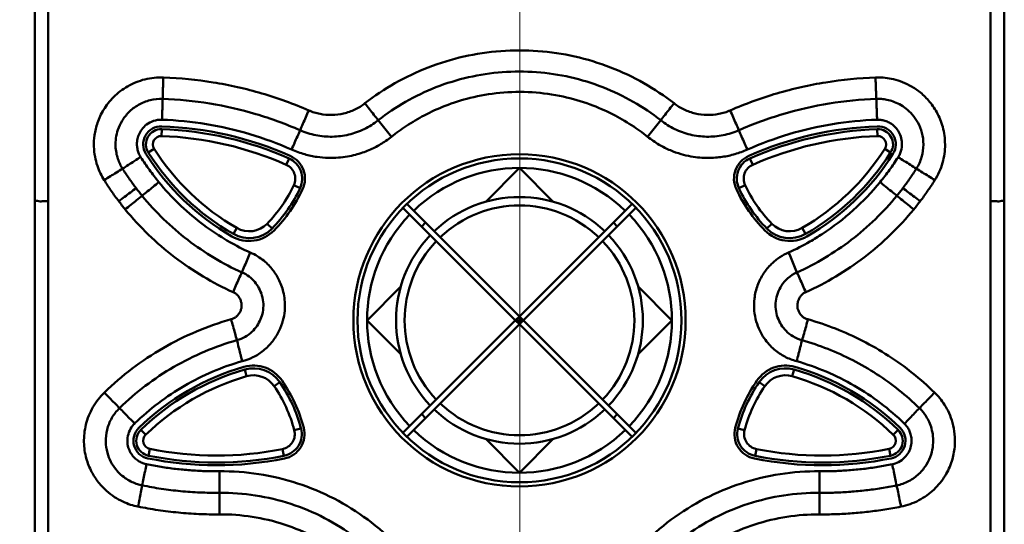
# Model space of a CAD drawing. Header units: millimetres. Extents: x 0 to 766, y 0 to 542.
# Tile 6 of 17: x 107 to 178, y 282 to 318. Entities that reach past the tile are written whole.
import ezdxf

# ---------------------------------------------------------------- set-up
doc = ezdxf.new("R2010")
doc.units = ezdxf.units.MM
doc.header["$LTSCALE"] = 5
doc.linetypes.add('CENTER2', pattern=[28.575, 19.05, -3.175, 3.175, -3.175])
for name, color, linetype, lineweight in [('AM_0', 7, 'Continuous', 50), ('AM_5_Dimension', 6, 'Continuous', 15), ('AM_7_Center', 1, 'CENTER2', 13)]:
    doc.layers.add(name, color=color, linetype=linetype, lineweight=lineweight)
doc.styles.add('AR', font='arialbd.ttf')
doc.styles.add('WHGTXT', font='simplex', dxfattribs={"bigfont": 'whgtxt'})
doc.dimstyles.new("B's_st.$0", dxfattribs={"dimtxt": 2.5, "dimasz": 2.5, "dimexe": 1, "dimexo": 0.5, "dimgap": 0.9, "dimtad": 1, "dimzin": 9, "dimdsep": 46, "dimtxsty": 'WHGTXT', "dimcen": 0, "dimclrd": 256, "dimclre": 256, "dimclrt": 256, "dimadec": 1, "dimazin": 2, "dimtp": 0.01, "dimtm": 0.01, "dimtfac": 1, "dimtmove": 0, "dimatfit": 3, "dimfxl": 1, "dimtolj": 1, "dimarcsym": 0})

# ---------------------------------------------------------------- blocks, each defined once
blk = doc.blocks.new('*D7')
at = {"layer": 'AM_5_Dimension', "linetype": 'ByBlock', "lineweight": -2, "transparency": 16777216}
for p, q in [((142.615, 376.315), (81.375, 376.315)), ((81.975, 370.315), (81.975, 260.701)), ((142.615, 254.701), (81.375, 254.701))]:
    blk.add_line(p, q, dxfattribs=at)
at = {"layer": 'AM_5_Dimension', "transparency": 16777216}
for points in [[(80.975, 370.315), (82.975, 370.315), (81.975, 376.315)], [(80.975, 260.701), (82.975, 260.701), (81.975, 254.701)]]:
    blk.add_solid(points, dxfattribs=at)
at = {"layer": 'DEFPOINTS', "color": 0, "transparency": 16777216}
for p in [(142.915, 376.315), (81.975, 254.701), (142.915, 254.701)]:
    blk.add_point(p, dxfattribs=at)
at = {"layer": 'AM_5_Dimension', "transparency": 16777216, "insert": (76.918, 315.508), "char_height": 6, "attachment_point": 5, "rotation": 90, "style": 'AR'}
blk.add_mtext("\\A1;121.6 [4.79'']", dxfattribs=at)

msp = doc.modelspace()

# ---------------------------------------------------------------- linework, layer by layer
at = {"layer": 'AM_0'}
for p, q in [((107.895, 361.194), (107.895, 266.194)), ((177.895, 266.194), (177.895, 361.194)), ((177.915, 266.201), (177.915, 361.201)), ((133.641, 309.637), (132.693, 310.83)), ((152.149, 309.637), (153.098, 310.829)), ((117.035, 309.691), (117.053, 310.191)), ((168.755, 309.691), (168.737, 310.191)), ((116.508, 308.77), (116.085, 308.502)), ((169.282, 308.77), (169.704, 308.502)), ((126.048, 307.615), (126.251, 308.072)), ((159.742, 307.615), (159.539, 308.072)), ((140.458, 304.945), (142.895, 307.383)), ((142.895, 307.383), (145.332, 304.945)), ((126.597, 306.14), (127.049, 305.927)), ((159.193, 306.14), (158.741, 305.927)), ((134.482, 288.245), (151.025, 304.789)), ((151.025, 287.962), (134.482, 304.506)), ((151.308, 288.245), (134.764, 304.789)), ((134.764, 287.962), (151.308, 304.506)), ((122.477, 303.051), (122.228, 302.618)), ((124.666, 303.356), (125.025, 303.007)), ((136.115, 303.438), (135.833, 303.155)), ((149.957, 303.155), (149.675, 303.438)), ((161.124, 303.356), (160.765, 303.007)), ((163.313, 303.051), (163.562, 302.618)), ((131.888, 296.376), (134.325, 298.813)), ((151.465, 298.813), (153.902, 296.376)), ((134.325, 293.938), (131.888, 296.376)), ((153.902, 296.376), (151.465, 293.938)), ((123.189, 292.336), (123.051, 292.817)), ((162.601, 292.336), (162.739, 292.817)), ((125.169, 291.624), (125.582, 291.906)), ((160.62, 291.624), (160.208, 291.906)), ((136.115, 289.313), (135.833, 289.596)), ((149.957, 289.596), (149.675, 289.313)), ((115.895, 288.106), (115.546, 288.464)), ((126.631, 288.438), (127.114, 288.566)), ((159.159, 288.438), (158.676, 288.566)), ((169.895, 288.106), (170.244, 288.464)), ((142.895, 285.369), (140.458, 287.806)), ((145.332, 287.806), (142.895, 285.369)), ((116.194, 287.088), (116.095, 286.598)), ((125.784, 287.077), (125.882, 286.587)), ((160.006, 287.077), (159.908, 286.587)), ((169.596, 287.088), (169.695, 286.598))]:
    msp.add_line(p, q, dxfattribs=at)
for radius in [12, 11.7]:
    msp.add_circle((142.895, 296.376), radius, dxfattribs=at)
for centre, radius, start, end in [((117.014, 309.092), 1.3, 88.00083, 212.40477), ((117.014, 309.092), 1.1, 87.97517, 212.40476), ((116.187, 285.406), 24.8, 66.05856, 88.00083), ((116.187, 285.406), 25, 66.05856, 88.00083), ((169.603, 285.406), 25, 91.99917, 113.94144), ((169.603, 285.406), 24.8, 91.99917, 113.94144), ((168.776, 309.092), 1.3, 327.59523, 91.99917), ((168.776, 309.092), 1.1, 327.59523, 92.02483), ((117.014, 309.092), 0.6, 88.00083, 212.40477), ((116.187, 285.406), 24.3, 66.05856, 88.00083), ((169.603, 285.406), 24.3, 91.99917, 113.94144), ((168.776, 309.092), 0.6, 327.59523, 91.99917), ((131.114, 318.041), 17.3, 212.40477, 240.05221), ((154.676, 318.041), 17.3, 299.94779, 327.59523), ((131.114, 318.041), 18, 212.40477, 240.05221), ((131.114, 318.041), 17.8, 212.40477, 240.05221), ((125.602, 306.61), 1.6, 334.73671, 66.07496), ((125.602, 306.61), 1.8, 334.73671, 66.05856), ((160.188, 306.61), 1.8, 113.94144, 205.26329), ((160.188, 306.61), 1.6, 113.91472, 205.26329), ((154.676, 318.041), 17.8, 299.94779, 327.59657), ((154.676, 318.041), 18, 299.94779, 327.59523), ((125.602, 306.61), 1.1, 334.73671, 66.05856), ((142.895, 296.376), 11.007, 46.04114, 133.95886), ((160.188, 306.61), 1.1, 113.94144, 205.26329), ((117.282, 310.536), 10.3, 315.80245, 334.73671), ((117.282, 310.536), 10.8, 315.80245, 334.73671), ((117.282, 310.536), 11, 315.80245, 334.73671), ((168.508, 310.536), 11, 205.26329, 224.19755), ((168.508, 310.536), 10.8, 205.26329, 224.19755), ((168.508, 310.536), 10.3, 205.26329, 224.19755), ((142.895, 296.376), 8.91, 46.28628, 133.71372), ((142.895, 296.376), 8.297, 46.38133, 133.61867), ((142.895, 296.376), 11.007, 136.04114, 223.95886), ((142.895, 296.376), 11.007, 316.04114, 43.95886), ((123.376, 304.611), 2.3, 240.05222, 315.80244), ((123.376, 304.611), 1.8, 240.05221, 315.80245), ((162.414, 304.611), 2.3, 224.19755, 299.94779), ((162.414, 304.611), 1.8, 224.19755, 299.94779), ((123.376, 304.611), 2.5, 240.05221, 315.80245), ((142.895, 296.376), 8.91, 136.28627, 223.71373), ((142.895, 296.376), 8.91, 316.28627, 43.71373), ((162.414, 304.611), 2.5, 224.19755, 299.94779), ((142.895, 296.376), 8.297, 136.38133, 223.61867), ((142.895, 296.376), 8.297, 316.38133, 43.61867), ((123.685, 290.606), 2.5, 34.44465, 106.00226), ((162.105, 290.606), 2.5, 73.99774, 145.56003), ((127.959, 275.707), 18, 106.00603, 134.21646), ((127.959, 275.707), 17.8, 106.00723, 134.21646), ((127.959, 275.707), 17.3, 106.00664, 134.21646), ((123.685, 290.606), 2.3, 34.43996, 106.01118), ((123.685, 290.606), 1.8, 34.43997, 106.00664), ((162.105, 290.606), 2.3, 73.98882, 145.56489), ((162.105, 290.606), 1.8, 73.99336, 145.56003), ((157.831, 275.707), 17.3, 45.78354, 73.99336), ((157.831, 275.707), 17.8, 45.78354, 73.99277), ((157.831, 275.707), 18, 45.78354, 73.99397), ((116.675, 285.799), 10.3, 14.84516, 34.43997), ((116.675, 285.799), 10.8, 14.84516, 34.43997), ((116.675, 285.799), 11, 14.84516, 34.44103), ((169.115, 285.799), 11, 145.56003, 165.15484), ((169.115, 285.799), 10.8, 145.56106, 165.15484), ((169.115, 285.799), 10.3, 145.56003, 165.15484), ((142.895, 296.376), 8.297, 226.38133, 313.61867), ((142.895, 296.376), 8.91, 226.28628, 313.71372), ((116.313, 287.676), 1.3, 134.21646, 258.55681), ((116.313, 287.676), 1.1, 134.21646, 258.5676), ((116.313, 287.676), 0.6, 134.21646, 258.55681), ((125.568, 288.156), 1.1, 281.31727, 14.84516), ((125.568, 288.156), 1.6, 281.31727, 14.84516), ((125.568, 288.156), 1.8, 281.32427, 14.84516), ((142.895, 296.376), 11.007, 226.04114, 313.95886), ((160.222, 288.156), 1.8, 165.15484, 258.68273), ((160.222, 288.156), 1.6, 165.15484, 258.68273), ((160.222, 288.156), 1.1, 165.15484, 258.68273), ((169.477, 287.676), 0.6, 281.44319, 45.78354), ((169.477, 287.676), 1.1, 281.4324, 45.78354), ((169.477, 287.676), 1.3, 281.44319, 45.78354), ((121.015, 310.905), 24.3, 258.55681, 281.31727), ((164.775, 310.905), 24.3, 258.68273, 281.44319), ((121.015, 310.905), 25, 258.55681, 281.31777), ((121.015, 310.905), 24.8, 258.55729, 281.31939), ((164.775, 310.905), 25, 258.68273, 281.44319), ((164.775, 310.905), 24.8, 258.68273, 281.44271)]:
    msp.add_arc(centre, radius, start, end, dxfattribs=at)
for points, start_tangent, end_tangent in [([(108.861, 356.333), (108.861, 347.782), (108.861, 339.229), (108.861, 330.672), (108.861, 322.111), (108.861, 313.548), (108.861, 304.983)], (0, -1), (0, -1)), ([(176.929, 304.983), (176.929, 313.548), (176.929, 322.111), (176.929, 330.672), (176.929, 339.229), (176.929, 347.782), (176.929, 356.333)], (0, 1), (0, 1)), ([(131.734, 312.058), (133.904, 313.508), (136.307, 314.648), (138.878, 315.432), (141.542, 315.829), (144.231, 315.831), (146.895, 315.436), (149.468, 314.654), (151.877, 313.513), (154.057, 312.057)], (0.788569, 0.614947), (0.788349, -0.615228)), ([(132.693, 310.83), (134.668, 312.161), (136.862, 313.214), (139.215, 313.938), (141.656, 314.306), (144.12, 314.307), (146.561, 313.941), (148.914, 313.219), (151.114, 312.166), (153.098, 310.829)], (0.786132, 0.618059), (0.786062, -0.618148)), ([(112.897, 306.507), (112.632, 306.981), (112.404, 307.544), (112.237, 308.194), (112.158, 308.931), (112.202, 309.753), (112.416, 310.649), (112.856, 311.59), (113.576, 312.506), (114.593, 313.282), (115.839, 313.784), (117.19, 313.919)], (-0.538252, 0.842784), (0.999299, -0.037449)), ([(117.172, 313.92), (117.154, 313.398), (117.138, 312.881), (117.124, 312.373)], (-0.034912, -0.99939), (-0.026404, -0.999651)), ([(117.19, 313.919), (120.761, 313.571), (124.293, 312.772), (127.672, 311.544)], (0.99941, -0.034336), (0.916493, -0.40005)), ([(158.12, 311.545), (161.493, 312.77), (165.024, 313.57), (168.62, 313.92)], (0.916512, 0.400007), (0.999399, 0.034658)), ([(168.61, 313.921), (168.631, 313.399), (168.651, 312.881), (168.669, 312.374)], (0.042377, -0.999102), (0.033883, -0.999426)), ([(168.62, 313.92), (169.156, 313.911), (169.752, 313.828), (170.395, 313.649), (171.074, 313.35), (171.768, 312.9), (172.439, 312.266), (173.032, 311.42), (173.467, 310.345), (173.634, 309.083), (173.451, 307.75), (172.88, 306.486)], (0.999126, 0.041808), (-0.535228, -0.844708)), ([(114.224, 307.336), (114.045, 307.655), (113.891, 308.033), (113.776, 308.474), (113.72, 308.976), (113.748, 309.534), (113.891, 310.142), (114.188, 310.782), (114.675, 311.407), (115.367, 311.936), (116.218, 312.282), (117.124, 312.372)], (-0.539984, 0.841675), (0.998896, -0.04697)), ([(117.077, 310.871), (117.094, 311.379), (117.11, 311.882), (117.124, 312.373)], (0.035323, 0.999376), (0.026959, 0.999637)), ([(117.124, 312.373), (120.521, 312.04), (123.861, 311.278), (127.05, 310.112)], (0.9994, -0.034645), (0.915667, -0.401939)), ([(133.641, 309.637), (134.734, 310.429), (136.014, 311.183), (137.529, 311.873), (139.332, 312.444), (141.471, 312.811), (143.816, 312.851), (146.052, 312.539), (147.992, 311.974), (149.626, 311.261), (150.997, 310.468), (152.149, 309.637)], (0.781704, 0.623649), (0.781724, -0.623625)), ([(158.742, 310.113), (161.927, 311.277), (165.266, 312.039), (168.669, 312.374)], (0.915682, 0.401904), (0.999403, 0.034537)), ([(168.669, 312.374), (169.033, 312.368), (169.437, 312.311), (169.876, 312.188), (170.34, 311.983), (170.813, 311.674), (171.267, 311.243), (171.669, 310.666), (171.961, 309.935), (172.071, 309.078), (171.945, 308.173), (171.563, 307.335)], (0.999114, 0.042081), (-0.544032, -0.839065)), ([(168.727, 310.872), (168.706, 311.38), (168.686, 311.884), (168.669, 312.374)], (-0.04293, 0.999078), (-0.034681, 0.999398)), ([(127.672, 311.544), (127.46, 311.061), (127.252, 310.581), (127.049, 310.112)], (-0.402156, -0.915571), (-0.394944, -0.918705)), ([(127.672, 311.544), (128.489, 311.288), (129.344, 311.212), (130.195, 311.32), (131.005, 311.606), (131.734, 312.058)], (0.915358, -0.40264), (0.786803, 0.617205)), ([(131.734, 312.058), (132.058, 311.644), (132.378, 311.233), (132.692, 310.83)], (0.61546, -0.788168), (0.614421, -0.788978)), ([(154.057, 312.057), (153.733, 311.643), (153.412, 311.232), (153.098, 310.83)], (-0.616287, -0.787521), (-0.614871, -0.788628)), ([(154.057, 312.057), (154.786, 311.606), (155.595, 311.32), (156.446, 311.212), (157.301, 311.288), (158.12, 311.545)], (0.787168, -0.616738), (0.915088, 0.403254)), ([(158.12, 311.545), (158.331, 311.061), (158.538, 310.582), (158.741, 310.112)], (0.400882, -0.91613), (0.394273, -0.918993)), ([(115.533, 308.181), (115.409, 308.414), (115.315, 308.699), (115.268, 309.03), (115.287, 309.393), (115.395, 309.78), (115.615, 310.17), (115.965, 310.521), (116.456, 310.78), (117.064, 310.872)], (-0.543192, 0.839609), (0.998527, -0.054251)), ([(117.064, 310.872), (120.277, 310.553), (123.428, 309.825), (126.434, 308.713)], (0.999382, -0.035156), (0.914006, -0.4057)), ([(127.05, 310.112), (128.191, 309.751), (129.377, 309.646), (130.56, 309.797), (131.681, 310.197), (132.693, 310.83)], (0.914365, -0.40489), (0.783532, 0.621352)), ([(153.098, 310.829), (154.111, 310.195), (155.233, 309.796), (156.416, 309.646), (157.602, 309.752), (158.742, 310.112)], (0.783893, -0.620896), (0.91412, 0.405443)), ([(159.356, 308.713), (162.356, 309.823), (165.507, 310.552), (168.724, 310.872)], (0.914009, 0.405694), (0.999402, 0.034572)), ([(168.724, 310.872), (168.996, 310.86), (169.292, 310.794), (169.603, 310.663), (169.905, 310.457), (170.181, 310.162), (170.399, 309.771), (170.516, 309.292), (170.485, 308.742), (170.257, 308.181)], (0.999092, 0.042599), (-0.552709, -0.833374)), ([(126.653, 309.207), (126.85, 309.655), (127.05, 310.112)], (0.40395, 0.914781), (0.400126, 0.91646)), ([(159.356, 308.713), (159.147, 309.186), (158.941, 309.655), (158.742, 310.113)], (-0.404733, 0.914435), (-0.398835, 0.917023)), ([(126.434, 308.713), (127.385, 308.37), (128.274, 308.182), (129.086, 308.113), (129.816, 308.131), (130.465, 308.212), (131.04, 308.336), (131.553, 308.491), (132.018, 308.669), (132.448, 308.869), (132.856, 309.093), (133.252, 309.347), (133.641, 309.637)], (0.913028, -0.407897), (0.780505, 0.625149)), ([(152.149, 309.637), (152.983, 309.065), (153.796, 308.659), (154.565, 308.387), (155.276, 308.22), (155.924, 308.135), (156.511, 308.11), (157.046, 308.131), (157.541, 308.186), (158.008, 308.271), (158.46, 308.385), (158.907, 308.531), (159.356, 308.713)], (0.780529, -0.62512), (0.913023, 0.407908)), ([(126.434, 308.713), (126.644, 309.186)], (0.405898, 0.913918), (0.404033, 0.914745)), ([(126.644, 309.186), (126.653, 309.207)], (0.404033, 0.914744), (0.40395, 0.914781)), ([(115.533, 308.18), (115.103, 307.901)], (-0.838243, -0.545297), (-0.839701, -0.54305)), ([(115.553, 308.148), (115.533, 308.181)], (-0.538029, 0.842927), (-0.536241, 0.844065)), ([(116.847, 306.363), (116.168, 307.246), (115.553, 308.148)], (-0.633151, 0.774028), (-0.538029, 0.842927)), ([(170.237, 308.148), (169.622, 307.246), (168.943, 306.363)], (-0.538602, -0.84256), (-0.633143, -0.774035)), ([(170.257, 308.181), (170.237, 308.148)], (-0.536885, -0.843655), (-0.538602, -0.84256)), ([(170.249, 308.168), (170.692, 307.886), (171.132, 307.607), (171.565, 307.334)], (0.842294, -0.539019), (0.846893, -0.531764)), ([(112.901, 306.499), (113.347, 306.783), (113.789, 307.063), (114.224, 307.336)], (0.842437, 0.538794), (0.847448, 0.530879)), ([(115.062, 307.875), (114.653, 307.611), (114.224, 307.336)], (-0.839841, -0.542833), (-0.842841, -0.538163)), ([(115.205, 305.927), (114.698, 306.622), (114.224, 307.336)], (-0.606118, 0.795375), (-0.53497, 0.844871)), ([(115.103, 307.901), (115.091, 307.894), (115.062, 307.875)], (-0.839701, -0.54305), (-0.839841, -0.542833)), ([(171.565, 307.334), (171.085, 306.612), (170.585, 305.927)], (-0.535078, -0.844803), (-0.606121, -0.795372)), ([(172.893, 306.507), (172.445, 306.787), (172.001, 307.064), (171.565, 307.334)], (-0.846489, 0.532406), (-0.851387, 0.524539)), ([(113.951, 304.983), (113.405, 305.735), (112.897, 306.507)], (-0.604455, 0.796639), (-0.532279, 0.846569)), ([(113.951, 304.983), (114.373, 305.303), (114.793, 305.619), (115.205, 305.927)], (0.79633, 0.604863), (0.801832, 0.59755)), ([(115.639, 305.377), (115.421, 305.649), (115.205, 305.927)], (-0.633136, 0.774041), (-0.60613, 0.795365)), ([(116.847, 306.363), (116.439, 306.028), (116.035, 305.698), (115.639, 305.377)], (-0.772232, -0.63534), (-0.777703, -0.628632)), ([(121.925, 302.06), (121.614, 302.242), (119.874, 303.428), (118.276, 304.81), (116.847, 306.363)], (-0.866899, 0.498483), (-0.633983, 0.773347)), ([(168.943, 306.363), (167.001, 304.331), (164.769, 302.614), (163.873, 302.064)], (-0.633926, -0.773394), (-0.866727, -0.498783)), ([(168.943, 306.363), (169.351, 306.027), (169.756, 305.697), (170.151, 305.376)], (0.771911, -0.63573), (0.777454, -0.62894)), ([(170.585, 305.927), (170.369, 305.648), (170.151, 305.376)], (-0.606128, -0.795367), (-0.633131, -0.774045)), ([(171.839, 304.983), (171.417, 305.303), (170.997, 305.619), (170.585, 305.927)], (-0.796322, 0.604873), (-0.801825, 0.597559)), ([(172.88, 306.486), (172.377, 305.724), (171.839, 304.983)], (-0.531897, -0.846809), (-0.604441, -0.79665)), ([(114.419, 304.39), (114.83, 304.725), (115.238, 305.055), (115.639, 305.377)], (0.774914, 0.632067), (0.780719, 0.624882)), ([(122.849, 299.836), (120.839, 300.889), (118.938, 302.181), (117.192, 303.688), (115.639, 305.377)], (-0.911012, 0.412379), (-0.633912, 0.773405)), ([(170.151, 305.376), (168.601, 303.692), (166.856, 302.184), (164.953, 300.891), (162.939, 299.836)], (-0.633874, -0.773436), (-0.911032, -0.412335)), ([(171.371, 304.39), (170.96, 304.724), (170.552, 305.055), (170.151, 305.377)], (-0.774633, 0.632411), (-0.780414, 0.625263)), ([(108.861, 304.983), (108.489, 304.982), (108.176, 304.979), (107.895, 304.97)], (-1, -0.000445), (0, -1)), ([(108.861, 304.983), (108.861, 292.066), (108.861, 279.149), (108.861, 266.232)], (0, -1), (0, -1)), ([(114.419, 304.39), (114.183, 304.683), (113.951, 304.983)], (-0.633375, 0.773845), (-0.606373, 0.795181)), ([(171.839, 304.983), (171.607, 304.683), (171.371, 304.39)], (-0.606352, -0.795197), (-0.633374, -0.773846)), ([(176.929, 304.983), (177.301, 304.982), (177.614, 304.979), (177.895, 304.97)], (1, -0.000445), (0.000004, -1)), ([(176.929, 266.233), (176.929, 279.149), (176.929, 292.066), (176.929, 304.983)], (0, 1), (0, 1)), ([(122.214, 298.409), (120.042, 299.544), (117.987, 300.938), (116.099, 302.565), (114.419, 304.39)], (-0.911444, 0.411424), (-0.633982, 0.773348)), ([(171.371, 304.39), (169.696, 302.57), (167.81, 300.943), (165.754, 299.547), (163.576, 298.409)], (-0.634068, -0.773277), (-0.911528, -0.411237)), ([(123.452, 301.274), (121.925, 302.06)], (-0.909936, 0.414748), (-0.866899, 0.498483)), ([(163.873, 302.064), (162.339, 301.275)], (-0.866727, -0.498783), (-0.909893, -0.414843)), ([(122.849, 299.836), (123.045, 300.305), (123.247, 300.787), (123.452, 301.274)], (0.386596, 0.922249), (0.386159, 0.922432)), ([(122.867, 293.423), (123.646, 293.71), (124.401, 294.195), (125.05, 294.855), (125.522, 295.604), (125.808, 296.355), (125.938, 297.068), (125.946, 297.722), (125.866, 298.302), (125.727, 298.806), (125.547, 299.248), (125.333, 299.644), (125.082, 300.011), (124.785, 300.357), (124.427, 300.688), (123.989, 301), (123.452, 301.274)], (0.970189, 0.242348), (-0.923284, 0.384117)), ([(162.339, 301.275), (161.706, 300.94), (161.093, 300.447), (160.533, 299.764), (160.098, 298.905), (159.867, 297.963), (159.853, 297.065), (160.001, 296.289), (160.254, 295.635), (160.572, 295.085), (160.927, 294.634), (161.296, 294.273), (161.672, 293.985), (162.06, 293.752), (162.472, 293.566), (162.922, 293.424)], (-0.923386, -0.383872), (0.970149, -0.242508)), ([(162.939, 299.836), (162.742, 300.306), (162.541, 300.787), (162.339, 301.275)], (-0.389205, 0.921151), (-0.381674, 0.924297)), ([(122.849, 299.837), (122.626, 299.376), (122.414, 298.899), (122.214, 298.409)], (-0.449651, -0.893204), (-0.36394, -0.931422)), ([(122.485, 294.94), (123.074, 295.176), (123.572, 295.546), (123.939, 295.981), (124.195, 296.452), (124.353, 296.977), (124.395, 297.564), (124.295, 298.169), (124.076, 298.706), (123.772, 299.155), (123.373, 299.535), (122.849, 299.837)], (0.970334, 0.241766), (-0.924513, 0.381152)), ([(162.939, 299.836), (162.288, 299.431), (161.823, 298.891), (161.548, 298.335), (161.413, 297.773), (161.407, 297.175), (161.543, 296.587), (161.798, 296.062), (162.155, 295.608), (162.638, 295.222), (163.306, 294.94)], (-0.923094, -0.384573), (0.971098, -0.238681)), ([(162.939, 299.836), (163.147, 299.374), (163.363, 298.889), (163.576, 298.409)], (0.411433, -0.91144), (0.403166, -0.915127)), ([(122.07, 296.452), (122.27, 296.523), (122.464, 296.66), (122.624, 296.842), (122.738, 297.046), (122.806, 297.264), (122.823, 297.5), (122.78, 297.749), (122.683, 297.982), (122.554, 298.168), (122.398, 298.31), (122.214, 298.409)], (0.979933, 0.199329), (-0.937974, 0.346705)), ([(163.576, 298.409), (163.368, 298.293), (163.188, 298.108), (163.062, 297.892), (162.991, 297.673), (162.966, 297.454), (162.989, 297.238), (163.062, 297.025), (163.177, 296.827), (163.325, 296.66), (163.504, 296.532), (163.718, 296.452)], (-0.939141, -0.343532), (0.978926, -0.204213)), ([(142.895, 296.659), (142.895, 296.517), (142.895, 296.376)], (-0.000001, -1), (-0.000001, -1)), ([(112.923, 291.174), (114.916, 292.887), (117.151, 294.371), (119.556, 295.569), (122.07, 296.452)], (0.716678, 0.697404), (0.962231, 0.272236)), ([(122.485, 294.941), (122.349, 295.431), (122.208, 295.946), (122.07, 296.452)], (-0.268128, 0.963383), (-0.26165, 0.965163)), ([(142.895, 296.376), (142.754, 296.376), (142.612, 296.376)], (-1, -0.000001), (-1, -0.000001)), ([(142.895, 296.093), (142.895, 296.234), (142.895, 296.376)], (0.000001, 1), (0.000001, 1)), ([(142.895, 296.376), (143.036, 296.376), (143.178, 296.376)], (1, 0.000001), (1, 0.000001)), ([(163.306, 294.94), (163.456, 295.432), (163.594, 295.938), (163.718, 296.452)], (0.307777, 0.951459), (0.219936, 0.975514)), ([(163.718, 296.452), (165.727, 295.775), (167.68, 294.894), (169.543, 293.818), (171.287, 292.566), (172.884, 291.159)], (0.962255, -0.27215), (0.716859, -0.697219)), ([(114.008, 290.038), (115.866, 291.637), (117.934, 293.012), (120.16, 294.122), (122.485, 294.941)], (0.71648, 0.697608), (0.961942, 0.273255)), ([(122.485, 294.94), (122.611, 294.444), (122.729, 293.972)], (0.246331, -0.969186), (0.24342, -0.969921)), ([(163.306, 294.941), (163.18, 294.443), (163.061, 293.972)], (-0.244047, -0.969763), (-0.245456, -0.969408)), ([(163.306, 294.941), (165.165, 294.312), (166.971, 293.495), (168.695, 292.498), (170.308, 291.338), (171.784, 290.035)], (0.961945, -0.273242), (0.716315, -0.697778)), ([(122.729, 293.972), (122.738, 293.936)], (0.24342, -0.969921), (0.243319, -0.969946)), ([(122.738, 293.936), (122.867, 293.423)], (0.243319, -0.969946), (0.241894, -0.970303)), ([(163.052, 293.936), (162.922, 293.424)], (-0.245476, -0.969403), (-0.245614, -0.969368)), ([(163.061, 293.972), (163.052, 293.936)], (-0.245456, -0.969408), (-0.245476, -0.969403)), ([(115.121, 288.94), (116.813, 290.391), (118.703, 291.65), (120.737, 292.668), (122.867, 293.423)], (0.718253, 0.695782), (0.961206, 0.27583)), ([(162.922, 293.424), (165.052, 292.668), (167.087, 291.649), (168.979, 290.39), (170.669, 288.939)], (0.961237, -0.275722), (0.717652, -0.696402)), ([(115.333, 282.923), (114.811, 283.057), (114.243, 283.28), (113.655, 283.607), (113.062, 284.059), (112.494, 284.659), (111.989, 285.434), (111.608, 286.407), (111.439, 287.567), (111.581, 288.846), (112.081, 290.099), (112.923, 291.174)], (-0.981512, 0.191403), (0.719476, 0.694517)), ([(112.907, 291.16), (113.278, 290.781), (113.646, 290.406), (114.008, 290.038)], (0.698819, -0.715298), (0.701812, -0.712363)), ([(172.884, 291.159), (173.25, 290.763), (173.604, 290.272), (173.921, 289.681), (174.175, 288.979), (174.329, 288.161), (174.332, 287.232), (174.125, 286.213), (173.642, 285.153), (172.837, 284.16), (171.742, 283.376), (170.436, 282.919)], (0.721736, -0.692168), (-0.980586, -0.19609)), ([(172.877, 291.166), (172.509, 290.784), (172.144, 290.406), (171.785, 290.036)], (-0.693593, -0.720367), (-0.696607, -0.717453)), ([(115.649, 284.45), (115.297, 284.541), (114.916, 284.692), (114.516, 284.914), (114.113, 285.222), (113.728, 285.63), (113.386, 286.155), (113.128, 286.815), (113.014, 287.601), (113.111, 288.469), (113.448, 289.322), (114.01, 290.037)], (-0.981438, 0.19178), (0.724513, 0.689261)), ([(115.098, 288.917), (114.73, 289.296), (114.365, 289.672), (114.008, 290.038)], (-0.695661, 0.71837), (-0.698458, 0.715651)), ([(171.785, 290.036), (172.032, 289.768), (172.269, 289.438), (172.484, 289.036), (172.657, 288.558), (172.761, 288.003), (172.763, 287.374), (172.623, 286.683), (172.296, 285.964), (171.751, 285.292), (171.006, 284.755), (170.137, 284.451)], (0.720881, -0.693059), (-0.98232, -0.187211)), ([(171.092, 289.314), (171.43, 289.666), (171.785, 290.036)], (0.691303, 0.722565), (0.693104, 0.720838)), ([(115.952, 285.98), (115.701, 286.051), (115.432, 286.181), (115.163, 286.377), (114.918, 286.641), (114.718, 286.985), (114.594, 287.408), (114.588, 287.895), (114.741, 288.416), (115.045, 288.865)], (-0.981457, 0.191684), (0.698208, 0.715895)), ([(115.045, 288.865), (115.088, 288.908)], (0.698208, 0.715895), (0.729907, 0.683546)), ([(115.088, 288.908), (115.121, 288.94)], (0.716527, 0.697559), (0.718253, 0.695782)), ([(170.713, 288.897), (170.876, 288.709), (171.031, 288.454), (171.151, 288.145), (171.213, 287.789), (171.193, 287.394), (171.067, 286.973), (170.807, 286.559), (170.395, 286.204), (169.898, 285.992)], (0.713499, -0.700657), (-0.974283, -0.225329)), ([(170.669, 288.939), (170.701, 288.909)], (0.717652, -0.696402), (0.715938, -0.698164)), ([(170.701, 288.909), (170.713, 288.897)], (0.721568, -0.692344), (0.713499, -0.700657)), ([(170.703, 288.906), (171.068, 289.288)], (0.690343, 0.723482), (0.691242, 0.722623)), ([(171.068, 289.288), (171.092, 289.314)], (0.691242, 0.722623), (0.691303, 0.722565)), ([(115.954, 285.979), (115.852, 285.461)], (-0.190803, -0.981628), (-0.193793, -0.981042)), ([(121.219, 285.472), (120.158, 285.486), (119.105, 285.543), (118.054, 285.644), (117.008, 285.789), (115.952, 285.98)], (-0.999967, -0.008091), (-0.98, 0.198997)), ([(169.837, 285.98), (168.78, 285.789), (167.734, 285.644), (166.683, 285.543), (165.628, 285.486), (164.572, 285.472)], (-0.980111, -0.198448), (-0.999967, 0.008075)), ([(169.822, 285.977), (169.927, 285.459)], (0.197738, -0.980255), (0.200718, -0.979649)), ([(169.898, 285.992), (169.837, 285.98)], (-0.974283, -0.225329), (-0.983455, -0.181152)), ([(115.845, 285.424), (115.75, 284.949), (115.649, 284.45)], (-0.19401, -0.981), (-0.200059, -0.979784)), ([(115.852, 285.461), (115.845, 285.424)], (-0.193793, -0.981042), (-0.19401, -0.981)), ([(135.909, 277.889), (134.094, 280.086), (131.931, 281.98), (129.5, 283.495), (126.856, 284.599), (124.06, 285.265), (121.219, 285.472)], (-0.572555, 0.819866), (-0.999964, -0.008541)), ([(121.219, 285.472), (121.222, 284.943), (121.225, 284.42), (121.226, 283.914)], (0.007884, -0.999969), (0.000801, -1)), ([(164.572, 285.472), (161.728, 285.265), (158.934, 284.599), (156.291, 283.495), (153.859, 281.98), (151.696, 280.087), (149.882, 277.891)], (-0.999962, 0.008716), (-0.572443, -0.819944)), ([(164.572, 285.472), (164.568, 284.944), (164.566, 284.422), (164.564, 283.914)], (-0.008092, -0.999967), (-0.001005, -0.999999)), ([(169.927, 285.459), (169.935, 285.422)], (0.200718, -0.979649), (0.200934, -0.979605)), ([(169.935, 285.422), (170.033, 284.948), (170.137, 284.45)], (0.200934, -0.979605), (0.207133, -0.978313)), ([(115.342, 282.921), (115.445, 283.439), (115.547, 283.951), (115.649, 284.45)], (0.192429, 0.981311), (0.201812, 0.979424)), ([(121.226, 283.914), (119.812, 283.94), (118.415, 284.038), (117.026, 284.209), (115.65, 284.451)], (-0.999967, -0.0081), (-0.980088, 0.198565)), ([(134.665, 276.953), (133.024, 278.953), (131.048, 280.695), (128.815, 282.095), (126.383, 283.114), (123.816, 283.726), (121.226, 283.914)], (-0.569913, 0.821705), (-0.999964, -0.008449)), ([(121.233, 282.356), (121.229, 282.884), (121.227, 283.405), (121.226, 283.914)], (-0.007985, 0.999968), (-0.000884, 1)), ([(164.564, 283.914), (161.98, 283.727), (159.421, 283.118), (156.993, 282.104), (154.756, 280.706), (152.774, 278.961), (151.127, 276.956)], (-0.999964, 0.008541), (-0.57004, -0.821617)), ([(164.557, 282.356), (164.561, 282.884), (164.563, 283.405), (164.565, 283.914)], (0.008237, 0.999966), (0.00111, 0.999999)), ([(170.137, 284.45), (169.027, 284.249), (167.913, 284.096), (166.798, 283.989), (165.681, 283.929), (164.564, 283.914)], (-0.980111, -0.198451), (-0.999967, 0.00809)), ([(170.456, 282.923), (170.349, 283.44), (170.243, 283.951), (170.137, 284.45)], (-0.199422, 0.979914), (-0.20886, 0.977946)), ([(121.233, 282.356), (119.736, 282.383), (118.258, 282.487), (116.788, 282.667), (115.333, 282.923)], (-0.999967, -0.008105), (-0.980186, 0.198078)), ([(133.398, 276.03), (131.918, 277.845), (130.131, 279.428), (128.109, 280.701), (125.906, 281.628), (123.58, 282.185), (121.233, 282.356)], (-0.567265, 0.823535), (-0.999964, -0.008463)), ([(164.557, 282.356), (162.215, 282.185), (159.895, 281.631), (157.695, 280.708), (155.67, 279.437), (153.877, 277.85), (152.392, 276.03)], (-0.999964, 0.008512), (-0.567283, -0.823523)), ([(170.436, 282.919), (169.28, 282.71), (168.102, 282.548), (166.921, 282.435), (165.74, 282.371), (164.557, 282.356)], (-0.98013, -0.198357), (-0.999967, 0.008103))]:
    msp.add_spline(points, degree=3, dxfattribs=dict(at, start_tangent=start_tangent, end_tangent=end_tangent))
at = {"layer": 'AM_7_Center'}
msp.add_line((142.915, 248.035), (142.915, 383.055), dxfattribs=at)

# ---------------------------------------------------------------- dimensions: what is measured, and where the dimension line sits
at = {"layer": 'AM_5_Dimension'}
dim = msp.add_linear_dim(base=(81.975, 254.701), p1=(142.915, 376.315), p2=(142.915, 254.701), angle=90, dimstyle="B's_st.$0", override={"dimscale": 0.6, "dimtxt": 10, "dimasz": 10, "dimgap": 2, "dimdec": 1, "dimtxsty": 'AR', "dimtdec": 1, "dimarcsym": 1}, dxfattribs=at)
dim.commit()
dim.dimension.update_dxf_attribs({"geometry": '*D7', "text_midpoint": (76.918, 315.508)})

doc.saveas('drawing.dxf')
